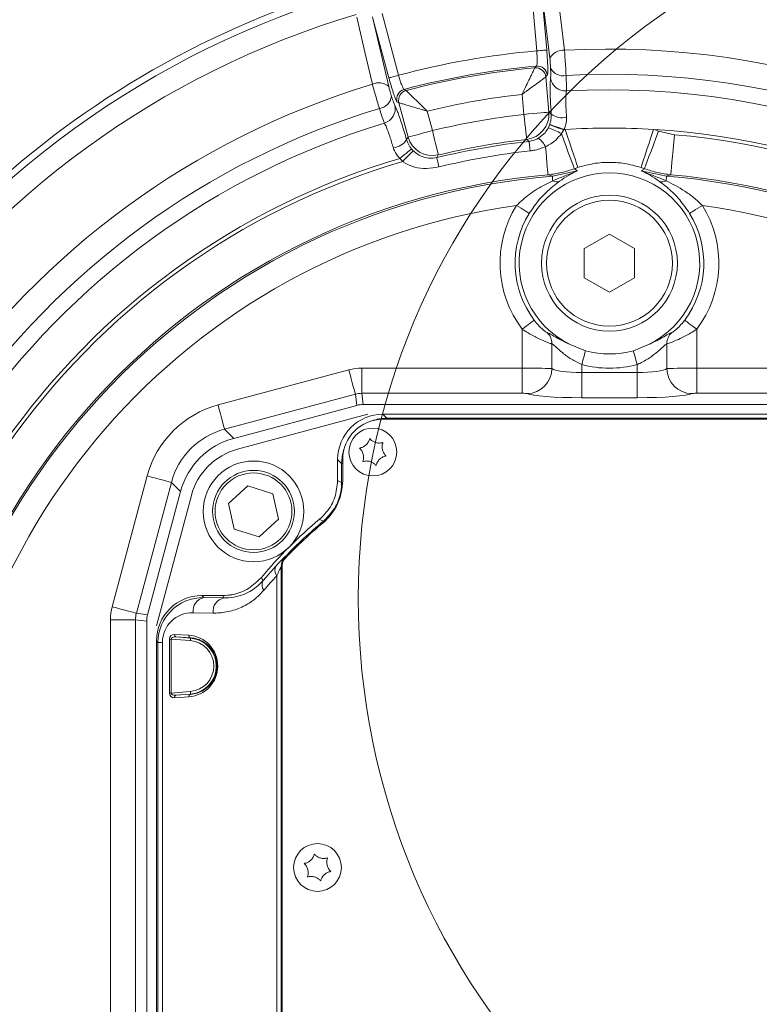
# Model space of a CAD drawing. Header units: millimetres. Extents: x 0 to 8410, y 0 to 5940.
# Tile 68 of 256: x 1867 to 2013, y 2705 to 2901. Entities that reach past the tile are written whole.
import ezdxf

# ---------------------------------------------------------------- set-up
doc = ezdxf.new("R2010")
doc.units = ezdxf.units.MM
doc.header["$LTSCALE"] = 10

msp = doc.modelspace()

# ---------------------------------------------------------------- linework, layer by layer
at = {"color": 8, "linetype": 'Continuous', "lineweight": 0}
for p, q in [((1969.260915, 2894.730213), (1968.155964, 2907.359722)), ((1973.108916, 2908.38373), (1974.76454, 2894.849602)), ((1971.855445, 2893.278125), (1970.206572, 2906.812671)), ((1970.206572, 2906.812671), (1971.248447, 2894.90414)), ((1936.662956, 2901.463512), (1936.7972, 2900.921706)), ((1938.537045, 2902.137104), (1941.818281, 2889.891389)), ((1936.7972, 2900.921706), (1939.876853, 2887.639466)), ((1939.891129, 2889.374975), (1936.7972, 2900.921706)), ((1971.359237, 2889.906052), (1971.069618, 2889.559272)), ((1971.069618, 2889.559272), (1971.68295, 2882.548991)), ((1966.714098, 2882.114235), (1966.365664, 2886.096958)), ((1941.887214, 2884.413603), (1941.49646, 2884.640458)), ((1943.708553, 2877.616349), (1941.887214, 2884.413603)), ((1947.491674, 2882.768932), (1948.526411, 2878.907266)), ((1971.573322, 2879.470888), (1971.828549, 2880.062762)), ((1971.828549, 2880.062762), (1971.847026, 2880.114916)), ((1974.637075, 2879.044715), (1974.154918, 2878.292027)), ((1974.666758, 2879.128102), (1974.637075, 2879.044715)), ((1993.446215, 2878.804687), (1996.609418, 2878.091219)), ((1967.7404, 2876.76597), (1967.277213, 2877.158287)), ((1944.386868, 2875.272933), (1944.73411, 2874.889615)), ((1949.692293, 2874.057594), (1949.39123, 2873.53051)), ((1942.630975, 2872.769061), (1942.074685, 2873.38126)), ((1972.367345, 2869.855705), (1977.367877, 2870.896283)), ((1990.042849, 2870.896283), (1995.043396, 2869.855705)), ((1966.371192, 2831.718508), (1966.371192, 2839.460138)), ((2001.039534, 2839.460138), (2001.039534, 2831.718508)), ((1972.287281, 2836.564365), (1972.287281, 2831.645611)), ((1995.12346, 2831.645611), (1995.12346, 2836.564365)), ((1905.951007, 2824.417415), (1931.932225, 2831.379059)), ((1934.510558, 2831.718508), (1966.371192, 2831.718508)), ((1934.510558, 2831.718508), (1934.510558, 2826.737526)), ((1966.371192, 2831.718508), (1966.371192, 2826.737526)), ((1978.203355, 2832.452002), (1978.203355, 2830.843631)), ((1989.207386, 2830.843631), (1989.207386, 2832.452002)), ((2001.039534, 2831.718508), (2001.039534, 2826.737526)), ((2001.039534, 2831.718508), (2032.900168, 2831.718508)), ((1978.203355, 2830.843631), (1989.207386, 2830.843631)), ((1978.203355, 2830.843631), (1978.203355, 2825.862649)), ((1989.207386, 2830.843631), (1989.207386, 2825.862649)), ((1933.221399, 2826.567832), (1907.240196, 2819.606188)), ((1933.51437, 2824.342492), (1933.221399, 2826.567832)), ((1934.510558, 2826.737526), (1934.803529, 2824.512187)), ((1966.371192, 2826.737526), (1934.510558, 2826.737526)), ((1989.207386, 2825.862649), (1978.203355, 2825.862649)), ((2032.900168, 2826.737526), (2001.039534, 2826.737526)), ((1938.703998, 2822.574738), (1939.498349, 2821.780387)), ((1939.498349, 2821.574751), (1939.498349, 2821.780387)), ((1939.498349, 2821.780387), (2027.912377, 2821.780387)), ((1907.240196, 2819.606188), (1909.057169, 2817.7892)), ((1930.499731, 2812.781754), (1929.705365, 2813.576105)), ((1930.705367, 2812.781754), (1930.499731, 2812.781754)), ((1930.499731, 2809.038463), (1930.499731, 2812.781754)), ((1884.90106, 2784.347895), (1891.862704, 2810.329083)), ((1896.673961, 2809.039954), (1889.712318, 2783.058706)), ((1898.490919, 2807.222966), (1896.673961, 2809.039954)), ((1930.699019, 2809.038463), (1930.499731, 2809.038463)), ((1919.311954, 2794.341865), (1919.334813, 2794.332984)), ((1914.878576, 2789.542678), (1917.496263, 2792.499188)), ((1918.477087, 2792.265478), (1918.477087, 2672.88405)), ((1918.705373, 2792.256358), (1918.499722, 2792.256358)), ((1918.499722, 2672.89317), (1918.499722, 2792.256358)), ((1917.598872, 2674.663159), (1917.598872, 2790.486339)), ((1902.703984, 2786.574784), (1903.113617, 2786.165121)), ((1903.113617, 2786.165121), (1907.09339, 2786.095682)), ((1889.712318, 2783.058706), (1891.937657, 2782.765749)), ((1904.97206, 2783.096138), (1900.992288, 2783.165577)), ((1884.561612, 2683.379951), (1884.561612, 2781.769577)), ((1884.561612, 2781.769577), (1889.542593, 2781.769577)), ((1891.767933, 2781.47662), (1889.542593, 2781.769577)), ((1889.542593, 2781.769577), (1889.542593, 2683.379951)), ((1897.292032, 2778.857354), (1900.165005, 2778.677467)), ((1897.605671, 2778.359059), (1900.474622, 2778.129164)), ((1894.008412, 2777.273062), (1893.705382, 2777.576152)), ((1894.008412, 2777.273062), (1894.886627, 2777.273062)), ((1894.008412, 2687.876436), (1894.008412, 2777.273062)), ((1894.886627, 2777.273062), (1894.886627, 2687.876436)), ((1896.309479, 2767.216447), (1896.309479, 2777.933064)), ((1896.663054, 2777.933064), (1896.309479, 2777.933064)), ((1900.434716, 2777.630809), (1896.663054, 2777.933064)), ((1896.663054, 2777.933064), (1896.663054, 2767.216447)), ((1900.474622, 2778.129164), (1900.478645, 2778.179172)), ((1896.663054, 2767.216447), (1896.309479, 2767.216447)), ((1896.663054, 2767.216447), (1900.434716, 2767.518702)), ((1900.474622, 2767.020348), (1897.605671, 2766.790453)), ((1897.605671, 2766.790453), (1900.478645, 2766.970399)), ((1900.474622, 2767.020348), (1900.478645, 2766.970399)), ((1900.165005, 2766.472045), (1897.292032, 2766.292158))]:
    msp.add_line(p, q, dxfattribs=at)
at = {"color": 7, "linetype": 'Continuous', "lineweight": 0}
for p, q in [((1983.70537, 2858.348254), (1978.70536, 2855.461481)), ((1988.705366, 2855.461481), (1983.70537, 2858.348254)), ((1978.70536, 2855.461481), (1978.70536, 2849.687997)), ((1988.705366, 2849.687997), (1988.705366, 2855.461481)), ((1978.70536, 2849.687997), (1983.70537, 2846.801284)), ((1983.70537, 2846.801284), (1988.705366, 2849.687997)), ((1975.928603, 2836.410824), (1978.949322, 2835.180286)), ((1988.461404, 2835.180286), (1991.482137, 2836.410824)), ((1933.51437, 2824.342492), (1909.057169, 2817.7892)), ((2032.607197, 2824.512187), (1934.803529, 2824.512187)), ((1935.705363, 2822.574738), (1909.830822, 2815.641704)), ((2028.706743, 2822.574738), (1938.703998, 2822.574738)), ((1938.705369, 2821.574751), (2028.705372, 2821.574751)), ((1929.705365, 2813.576105), (1929.705365, 2809.411529)), ((1930.705367, 2809.412244), (1930.705367, 2813.574735)), ((1908.042743, 2804.859641), (1911.881997, 2808.361057)), ((1911.881997, 2808.361057), (1916.833966, 2806.786838)), ((1898.490919, 2807.222966), (1891.937657, 2782.765749)), ((1900.638445, 2806.449297), (1893.705382, 2780.574742)), ((1916.833966, 2806.786838), (1917.94665, 2801.711264)), ((1909.155412, 2799.784008), (1908.042743, 2804.859641)), ((1914.107381, 2798.20979), (1909.155412, 2799.784008)), ((1917.94665, 2801.711264), (1914.107381, 2798.20979)), ((1918.705373, 2672.574762), (1918.705373, 2792.574766)), ((1906.868591, 2786.574784), (1902.703984, 2786.574784)), ((1891.767933, 2781.47662), (1891.767933, 2683.672938)), ((1900.478645, 2778.179172), (1897.605671, 2778.359059)), ((1893.705382, 2777.576152), (1893.705382, 2687.573376))]:
    msp.add_line(p, q, dxfattribs=at)
at = {"color": 8, "linetype": 'Continuous', "lineweight": 0, "flags": 128}
for points in [[(1936.605735, 2888.121191), (1935.389324, 2893.379751), (1933.532565, 2901.405338)], [(1969.260915, 2894.730213), (1969.632535, 2894.762758), (1969.991116, 2894.79411), (1970.324068, 2894.823256), (1970.619707, 2894.849125), (1970.867662, 2894.870821), (1971.059202, 2894.88757), (1971.187635, 2894.898775), (1971.248447, 2894.90414)], [(1968.896835, 2891.371909), (1969.153254, 2891.675118), (1969.190477, 2891.719046)], [(1941.818281, 2889.891389), (1941.457941, 2889.79483), (1941.110252, 2889.701668), (1940.787418, 2889.615122), (1940.500765, 2889.538351), (1940.260349, 2889.473918), (1940.074621, 2889.424148), (1939.950092, 2889.39077), (1939.891129, 2889.374975)], [(1942.914351, 2887.085858), (1943.25897, 2886.888746), (1943.309023, 2886.860076)], [(1966.714098, 2882.114235), (1967.64317, 2882.195535), (1968.539639, 2882.273975), (1969.372018, 2882.346812), (1970.111116, 2882.411424), (1970.730989, 2882.465664), (1971.209853, 2882.507566), (1971.530928, 2882.53564), (1971.68295, 2882.548991)], [(1966.714098, 2882.114235), (1966.819389, 2881.187561), (1966.920986, 2880.293432), (1967.015325, 2879.463259), (1967.099084, 2878.726068), (1967.169328, 2878.107789), (1967.223598, 2877.630177), (1967.259987, 2877.309922), (1967.277213, 2877.158287)], [(1971.68295, 2882.548991), (1971.852823, 2882.410053), (1972.140877, 2882.174197)], [(1971.828549, 2880.062762), (1971.923991, 2880.028132), (1972.111894, 2879.960063), (1972.385823, 2879.860762), (1972.736477, 2879.733625), (1973.151891, 2879.583064), (1973.61791, 2879.414144), (1974.118664, 2879.232648), (1974.637075, 2879.044715)], [(1971.847026, 2880.114916), (1971.942692, 2880.081418), (1972.131236, 2880.015436), (1972.406222, 2879.919234), (1972.758262, 2879.796031), (1973.175375, 2879.65006), (1973.643332, 2879.486266), (1974.146171, 2879.310313), (1974.666758, 2879.128102)], [(1943.708553, 2877.616349), (1943.85594, 2877.655807), (1944.16727, 2877.739254), (1944.63159, 2877.863649), (1945.232614, 2878.0247), (1945.949255, 2878.216687), (1946.756347, 2878.432992), (1947.625576, 2878.665868), (1948.526411, 2878.907266)], [(1948.526411, 2878.907266), (1948.744415, 2878.000501), (1948.95476, 2877.125505), (1949.150069, 2876.313093), (1949.323489, 2875.591758), (1949.468924, 2874.986771), (1949.581294, 2874.519351), (1949.656619, 2874.20601), (1949.692293, 2874.057594)], [(1976.738988, 2871.333662), (1976.652979, 2871.565285), (1976.483076, 2872.022811), (1976.234569, 2872.691992), (1975.915207, 2873.551908), (1975.534974, 2874.575797), (1975.105746, 2875.73165), (1974.64089, 2876.983407), (1974.154918, 2878.292027)], [(1977.431594, 2871.576551), (1977.348446, 2871.82838), (1977.182476, 2872.331026), (1976.939379, 2873.067382), (1976.627468, 2874.012056), (1976.257457, 2875.132743), (1975.842028, 2876.390937), (1975.395425, 2877.743605), (1974.932967, 2879.144255)], [(1989.979132, 2871.576551), (1990.06228, 2871.82838), (1990.228249, 2872.331026), (1990.471362, 2873.067382), (1990.783273, 2874.012056), (1991.153284, 2875.132743), (1991.568713, 2876.390937), (1992.015301, 2877.743605), (1992.477759, 2879.144255)], [(1990.671753, 2871.333662), (1990.764065, 2871.582273), (1990.948363, 2872.078541), (1991.218312, 2872.805479), (1991.564645, 2873.738054), (1991.975515, 2874.844435), (1992.436795, 2876.086596), (1992.932706, 2877.421919), (1993.446215, 2878.804687)], [(1995.903729, 2870.133403), (1995.923384, 2870.354954), (1995.96767, 2870.854441), (1996.035023, 2871.613863), (1996.122985, 2872.605863), (1996.22844, 2873.794976), (1996.34756, 2875.138346), (1996.476098, 2876.587752), (1996.609418, 2878.091219)], [(1943.406432, 2877.107504), (1943.596988, 2877.428594), (1943.708553, 2877.616349)], [(1967.7404, 2876.76597), (1967.746912, 2876.707199), (1967.759832, 2876.590613), (1967.77889, 2876.418415), (1967.80373, 2876.194063), (1967.833846, 2875.922027), (1967.868655, 2875.607732), (1967.907442, 2875.257316), (1967.949464, 2874.877873)], [(1944.386868, 2875.272933), (1944.308414, 2875.208739), (1944.153814, 2875.082258), (1943.92833, 2874.897781), (1943.63965, 2874.661628), (1943.297623, 2874.381784), (1942.913904, 2874.067846), (1942.501574, 2873.730484), (1942.074685, 2873.38126)], [(1944.73411, 2874.889615), (1944.66181, 2874.816719), (1944.520562, 2874.674264), (1944.315134, 2874.467138), (1944.052531, 2874.202374), (1943.741663, 2873.888913), (1943.393065, 2873.537484), (1943.018599, 2873.159889), (1942.630975, 2872.769061)], [(1971.014484, 2875.687364), (1971.113725, 2874.568227), (1971.205814, 2873.529855), (1971.28862, 2872.595969), (1971.36028, 2871.787968), (1971.419125, 2871.12433), (1971.463813, 2870.620313), (1971.493332, 2870.287481), (1971.506997, 2870.133403)], [(1949.39123, 2873.53051), (1949.405207, 2873.473111), (1949.432968, 2873.359087), (1949.473946, 2873.190764), (1949.527322, 2872.971419), (1949.592068, 2872.705522), (1949.666871, 2872.39826), (1949.750243, 2872.055713), (1949.840544, 2871.684793)], [(1972.442313, 2868.947926), (1972.426428, 2869.140211), (1972.412302, 2869.311395), (1972.399964, 2869.460645), (1972.389518, 2869.587186), (1972.380995, 2869.690421), (1972.374438, 2869.769815), (1972.369878, 2869.825009), (1972.367345, 2869.855705)], [(1994.968413, 2868.947926), (1994.984298, 2869.140211), (1994.998439, 2869.311395), (1995.010762, 2869.460645), (1995.021223, 2869.587186), (1995.029746, 2869.690421), (1995.036303, 2869.769815), (1995.040863, 2869.825009), (1995.043396, 2869.855705)], [(1967.777385, 2862.462941), (1967.692896, 2862.515393), (1967.524229, 2862.620118), (1967.277183, 2862.773481), (1966.96022, 2862.970236), (1966.584219, 2863.203648), (1966.162069, 2863.46573), (1965.70824, 2863.747481), (1965.238287, 2864.039245)], [(1999.633356, 2862.462941), (1999.717845, 2862.515393), (1999.886512, 2862.620118), (2000.133543, 2862.773481), (2000.450506, 2862.970236), (2000.826507, 2863.203648), (2001.248671, 2863.46573), (2001.702501, 2863.747481), (2002.172439, 2864.039245)], [(1968.754514, 2841.263297), (1968.67521, 2841.203275), (1968.5169, 2841.08353), (1968.285008, 2840.908113), (1967.987491, 2840.682987), (1967.634557, 2840.415958), (1967.238306, 2840.116146), (1966.812311, 2839.793864), (1966.371192, 2839.460138)], [(1998.656212, 2841.263297), (1998.735531, 2841.203275), (1998.893841, 2841.08353), (1999.125733, 2840.908113), (1999.423234, 2840.682987), (1999.776183, 2840.415958), (2000.172435, 2840.116146), (2000.598429, 2839.793864), (2001.039534, 2839.460138)], [(1978.949322, 2835.180286), (1978.900089, 2835.000161), (1978.834389, 2834.759894), (1978.753789, 2834.46509), (1978.660165, 2834.122721), (1978.555753, 2833.740834), (1978.443025, 2833.328489), (1978.324621, 2832.895461), (1978.203355, 2832.452002)], [(1988.461404, 2835.180286), (1988.510637, 2835.000161), (1988.576336, 2834.759894), (1988.656952, 2834.46509), (1988.750561, 2834.122721), (1988.854973, 2833.740834), (1988.967715, 2833.328489), (1989.08612, 2832.895461), (1989.207386, 2832.452002)], [(1931.932225, 2831.379059), (1932.170822, 2830.488566), (1932.401254, 2829.62865), (1932.615592, 2828.828696), (1932.806506, 2828.116241), (1932.967423, 2827.515605), (1933.092861, 2827.04753), (1933.178498, 2826.72793), (1933.221399, 2826.567832)], [(1905.951007, 2824.417415), (1906.189634, 2823.526922), (1906.420036, 2822.667006), (1906.634374, 2821.867052), (1906.825288, 2821.154598), (1906.98622, 2820.553962), (1907.111658, 2820.085886), (1907.19728, 2819.766286), (1907.240196, 2819.606188)], [(1891.862704, 2810.329083), (1892.753198, 2810.090485), (1893.613144, 2809.860054), (1894.413068, 2809.645716), (1895.125552, 2809.454861), (1895.726128, 2809.293929), (1896.194263, 2809.168461), (1896.513833, 2809.082809), (1896.673961, 2809.039954)], [(1929.705365, 2809.411529), (1930.107563, 2809.22288), (1930.499731, 2809.038463)], [(1926.871403, 2801.33194), (1926.543339, 2801.502291), (1926.105856, 2801.728907)], [(1919.483198, 2794.190589), (1919.442667, 2794.229511), (1919.397755, 2794.272605), (1919.364049, 2794.30491), (1919.3428, 2794.325295), (1919.334813, 2794.332984)], [(1918.499722, 2792.256358), (1918.481975, 2792.263511), (1918.477087, 2792.265478)], [(1914.551212, 2790.174249), (1914.725407, 2789.83784), (1914.878576, 2789.542678)], [(1907.09339, 2786.095682), (1907.018616, 2786.254886), (1906.868591, 2786.574784)], [(1884.90106, 2784.347895), (1885.791554, 2784.109298), (1886.6515, 2783.878866), (1887.451424, 2783.664528), (1888.163908, 2783.473614), (1888.764484, 2783.312681), (1889.232619, 2783.187273), (1889.55219, 2783.101621), (1889.712318, 2783.058706)], [(1900.474622, 2778.129164), (1900.473757, 2778.118137), (1900.471403, 2778.088752), (1900.467678, 2778.0422), (1900.462701, 2777.980152), (1900.456681, 2777.90499), (1900.449826, 2777.819577), (1900.442405, 2777.727011), (1900.434716, 2777.630809)], [(1900.474622, 2767.020348), (1900.473757, 2767.031434), (1900.471403, 2767.06076), (1900.467678, 2767.107311), (1900.462701, 2767.16936), (1900.456681, 2767.244521), (1900.449826, 2767.329994), (1900.442405, 2767.4225), (1900.434716, 2767.518702)]]:
    msp.add_lwpolyline(points, dxfattribs=at)
at = {"color": 7, "linetype": 'Continuous', "lineweight": 0}
for centre, radius in [((2075.419295, 2786.029622), 141.608243), ((1983.705367, 2852.574759), 13.5), ((1983.705367, 2852.574759), 12.5), ((1936.705367, 2815.074759), 4.75), ((1912.994689, 2803.285437), 10), ((1912.994689, 2803.285437), 8.135), ((1925.705367, 2732.574759), 4.75)]:
    msp.add_circle(centre, radius, dxfattribs=at)
at = {"color": 8, "linetype": 'Continuous', "lineweight": 0}
msp.add_circle((1912.994689, 2803.285437), 7.635, dxfattribs=at)
at = {"color": 7, "linetype": 'Continuous', "lineweight": 0}
for centre, radius, start, end in [((1983.705367, 2732.574759), 182.5, 101.22410418, 208.92277754), ((1983.705367, 2732.574759), 146.831798, 86.57485158, 93.42514842), ((1983.705367, 2852.574759), 17.937443, 295.69303424, 244.30696576), ((1983.705367, 2852.574759), 18.032987, 254.70783602, 285.29216398), ((1938.705367, 2813.574759), 8, 90, 180), ((1913.195467, 2803.084659), 13, 105, 165), ((1919.705367, 2809.41225), 11, 309.7918195, 360), ((1983.705367, 2732.574759), 90, 129.79141064, 140.20858936), ((1983.705367, 2732.574759), 89, 129.7918195, 136.39718103), ((1920.705367, 2792.574759), 2, 136.39718103, 180), ((1906.867877, 2796.574759), 10, 270.00000001, 280.58821006)]:
    msp.add_arc(centre, radius, start, end, dxfattribs=at)
at = {"color": 8, "linetype": 'Continuous', "lineweight": 0}
for centre, radius, start, end in [((1983.705367, 2732.574759), 181.173937, 106.23957499, 183.76042501), ((1983.705367, 2732.574759), 176.685181, 106.53725571, 183.46274429), ((1983.705367, 2732.574759), 162.797545, 95.09034907, 104.90965093), ((1974.541417, 2891.784268), 3.073443, 85.83684584, 150.9184963), ((1983.705367, 2732.574759), 162.520961, 47.6405046, 93.15362621), ((1983.705367, 2732.574759), 159.804853, 95.21129136, 104.78870864), ((1969.36131, 2889.719737), 2.006595, 5.32766649, 94.88384346), ((1983.705367, 2732.574759), 159.486123, 95.32767538, 104.67232462), ((1969.071706, 2889.372963), 2.00658, 5.32752239, 94.9996007), ((1974.515946, 2892.616633), 2.83244, 208.21253961, 281.77778981), ((1983.705367, 2732.574759), 157.504624, 46.34288497, 93.13410425), ((1983.705367, 2732.574759), 162.520961, 106.84637379, 183.15362621), ((1937.863803, 2885.316999), 3.073471, 49.08215289, 114.162827), ((1974.977512, 2889.760475), 2.996679, 187.81196728, 273.25871074), ((1943.437574, 2885.148723), 2.006553, 105.1149942, 194.67302762), ((1943.828374, 2884.921855), 2.006595, 105.00018719, 194.67233007), ((1983.705367, 2732.574759), 154.498303, 96.44401514, 103.55598486), ((1983.705367, 2732.574759), 154.43114, 44.37950591, 93.17656519), ((1937.602995, 2886.107902), 2.832488, 278.22357729, 351.78816923), ((1938.146092, 2883.266157), 2.996771, 286.74295525, 12.18726387), ((1983.705367, 2732.574759), 157.504624, 106.86589575, 183.13410425), ((1983.705367, 2732.574759), 150.501697, 96.48236972, 103.51763028), ((1966.683422, 2882.139304), 5.016285, 276.79818469, 4.68464279), ((1974.326859, 2885.07934), 3.635707, 233.04027967, 283.46168769), ((1983.705367, 2732.574759), 154.43114, 106.82343481, 183.17656519), ((1965.061011, 2861.793367), 18.838921, 61.13685723, 69.77645363), ((1983.705367, 2852.574759), 27.980241, 108.27155481, 108.91084757), ((1983.705367, 2732.574759), 146.831798, 93.42514842, 93.52921964), ((1983.705367, 2852.574759), 27.980241, 69.62683309, 71.72844519), ((1983.705367, 2732.574759), 146.831798, 6.12956815, 86.57485158), ((1983.705367, 2732.574759), 146.087464, 6.21332601, 84.93240376), ((1940.358643, 2879.089968), 3.635819, 276.53794695, 326.95761979), ((1948.546686, 2878.941305), 5.016278, 195.31533707, 283.20158562), ((1983.705367, 2732.574759), 145.072348, 96.31809791, 103.68190209), ((1983.705367, 2732.574759), 145.513877, 96.48236972, 103.51763028), ((1966.556289, 2873.472327), 4.978141, 26.42030826, 51.88983603), ((1983.705367, 2732.574759), 143.172695, 96.31809791, 103.68190209), ((1983.705367, 2732.574759), 146.831798, 106.47078036, 183.52921964), ((1983.705367, 2732.574759), 146.087464, 106.32962858, 183.67037142), ((1983.705367, 2852.574759), 20.010684, 108.27155481, 110.37316691), ((1983.705367, 2852.574759), 20.010684, 69.62683309, 71.72844519), ((1983.705367, 2732.574759), 138.098428, 95.06759624, 264.93240376), ((1983.705367, 2732.574759), 137.748325, 94.72133981, 265.27866019), ((1973.240785, 2870.375828), 1.635989, 240.78640895, 289.8336359), ((1994.169951, 2870.375789), 1.63595, 250.16608289, 299.21397508), ((1983.705367, 2732.574759), 137.748325, 7.30240395, 85.27866019), ((1983.705367, 2732.574759), 138.098428, 7.24729592, 84.93240376), ((1983.705367, 2732.574759), 132.755177, 97.99613311, 262.00386689), ((1983.705367, 2852.574759), 21.736301, 148.16777011, 217.11027531), ((1983.705367, 2852.574759), 18.747717, 148.16777011, 217.11027531), ((1983.705367, 2852.574759), 18.747717, 322.88972469, 31.83222989), ((1983.705367, 2852.574759), 21.736301, 322.88972469, 31.83222989), ((1983.705367, 2732.574759), 132.755177, 7.79963517, 82.00386689), ((1969.288278, 2836.587477), 2.999092, 359.55845292, 47.20097357), ((1998.122405, 2836.587503), 2.999034, 132.7985368, 180.44203672), ((1967.245915, 2831.705119), 5.041718, 271.26480978, 359.32371759), ((1983.705367, 2852.574759), 20.861414, 254.70783602, 285.29216398), ((2000.164827, 2831.705119), 5.041718, 180.67628592, 268.73501355), ((1983.705367, 2732.574759), 89.205642, 129.57679247, 136.18652476), ((1782.374796, 2681.79418), 187.532786, 39.53885452, 39.59994622), ((1921.477784, 2792.265001), 3.000697, 136.20126501, 179.9908973), ((1919.069343, 2791.570339), 1.826839, 149.43963577, 216.39686868), ((1916.435735, 2788.731225), 1.755905, 152.47546981, 218.8345011), ((1903.69005, 2783.507566), 2.719352, 102.23807764, 187.22470559), ((1907.669848, 2783.438108), 2.719375, 102.23851722, 187.224266), ((1897.729633, 2778.784937), 0.443553, 170.60361048, 253.77113262), ((1900.602535, 2778.605005), 0.443489, 170.59633017, 253.77841294), ((1900.029571, 2772.574759), 5.072275, 274.58122009, 85.41877991), ((1900.029571, 2772.574759), 5.572199, 274.58122009, 85.41877991), ((1897.729633, 2766.364574), 0.443553, 106.22886738, 189.39638952), ((1900.602688, 2766.544461), 0.443633, 106.23676133, 189.3946745)]:
    msp.add_arc(centre, radius, start, end, dxfattribs=at)
for centre, major_axis, ratio, start_param, end_param in [((1934.520601, 2821.68032), (1.310334, -9.952975), 0.9961291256, 3.0111939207, 3.2719913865), ((1966.371195, 2831.63103), (6, 0), 0.0145814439, 0.1674480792, 1.5707963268), ((1978.203354, 2831.806007), (6, 0), 0.1603958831, 3.3090407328, 4.7123889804), ((1989.20738, 2831.806007), (6, 0), 0.1603958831, 4.7123889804, 6.115737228), ((2001.03954, 2831.63103), (6, 0), 0.0145814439, 1.5707963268, 2.9741445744), ((1934.520601, 2821.68032), (-0.660229, 5.01494), 0.9884912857, 6.1527865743, 6.4135840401), ((1966.371195, 2826.650056), (1, 0), 0.0874886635, 0.1674480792, 1.5707963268), ((1978.203354, 2826.825034), (11, 0), 0.0874886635, 3.3090407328, 4.7123889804), ((1989.20738, 2826.825034), (11, 0), 0.0874886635, 4.7123889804, 6.115737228), ((2001.03954, 2826.650056), (1, 0), 0.0874886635, 1.5707963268, 2.9741445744), ((1911.232218, 2805.047909), (14.214118, -14.214118), 0.9949358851, 2.6201894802, 3.6629958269), ((1939.500944, 2812.779183), (-6.365684, 6.365684), 0.9997292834, 5.497939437, 5.8401402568), ((1911.232218, 2805.047909), (-10.696488, 10.696488), 0.9915966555, 5.7617821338, 6.8045884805), ((1939.500944, 2812.779183), (-6.365684, 6.365684), 0.9997292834, 0.4430450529, 0.7852458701), ((1980.0967, 2732.574759), (85.210059, 0), 0.9998476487, 2.3941888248, 2.438982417), ((1903.115482, 2777.164645), (8.416563, -3.537182), 0.9834151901, 1.9629149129, 3.5334066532), ((1894.599807, 2781.759525), (9.952975, -1.310334), 0.9961291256, 3.0111939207, 3.2719913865), ((1894.599807, 2781.759525), (5.01494, -0.660229), 0.9884912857, 3.0111939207, 3.2719913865), ((1900.994162, 2777.164645), (5.643148, -2.395374), 0.9751955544, 1.9635715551, 3.5340632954), ((1897.309489, 2777.852917), (-0.707107, 0.766032), 0.9230769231, 5.5152404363, 7.0685834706), ((1897.663042, 2777.852917), (0.99864, -0.132881), 0.4942192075, 1.6938318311, 3.2471748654), ((1899.782766, 2772.574759), (6.115598, 0), 0.9998476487, 4.774934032, 7.7914365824), ((1897.309489, 2767.296602), (0.707107, 0.766032), 0.9230769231, 2.3561944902, 3.9095375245), ((1897.663042, 2767.296602), (0.99864, 0.132881), 0.4942192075, 3.0360104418, 4.5893534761)]:
    msp.add_ellipse(centre, major_axis=major_axis, ratio=ratio, start_param=start_param, end_param=end_param, dxfattribs=at)
at = {"color": 7, "linetype": 'Continuous', "lineweight": 0}
for centre, major_axis, ratio, start_param, end_param in [((1934.808554, 2819.493103), (0.655167, -4.976488), 0.9961291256, 3.0111939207, 3.2719913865), ((1938.706738, 2813.573388), (-6.3659, 6.3659), 0.9996954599, 5.497939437, 7.0684311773), ((1913.018073, 2803.262054), (10.660588, -10.660588), 0.9949358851, 2.6201894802, 3.6629958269), ((1902.706738, 2777.573388), (-6.3659, 6.3659), 0.9996954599, 5.497939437, 7.0684311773), ((1896.787023, 2781.471573), (4.976488, -0.655167), 0.9961291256, 3.0111939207, 3.2719913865)]:
    msp.add_ellipse(centre, major_axis=major_axis, ratio=ratio, start_param=start_param, end_param=end_param, dxfattribs=at)
at = {"color": 8, "linetype": 'Continuous', "lineweight": 0}
for points, knots in [([(1969.190477, 2891.719046), (1969.225009, 2891.77916), (1969.29404, 2891.899329), (1969.345613, 2892.486723), (1969.34924, 2893.299554), (1969.312178, 2894.098017), (1969.272959, 2894.581676), (1969.260915, 2894.730213)], [0, 0, 0, 0, 0.225848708, 0.4514765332, 0.6764718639, 0.900640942, 1, 1, 1, 1]), ([(1971.248447, 2894.90414), (1971.269311, 2894.65663), (1971.337222, 2893.851028), (1971.421637, 2892.522992), (1971.466727, 2891.172717), (1971.451051, 2890.199497), (1971.389841, 2890.003866), (1971.359237, 2889.906052)], [0, 0, 0, 0, 0.0995873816, 0.3241389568, 0.549239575, 0.7746229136, 1, 1, 1, 1]), ([(1974.76454, 2894.849602), (1974.770062, 2894.781768), (1974.81658, 2894.210366), (1974.904493, 2893.033193), (1975.016676, 2891.322416), (1975.068285, 2890.336739), (1975.094094, 2889.843825)], [0, 0, 0, 0, 0.04296883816, 0.36195472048, 0.68092873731, 1, 1, 1, 1]), ([(1972.019999, 2891.277614), (1972.01038, 2891.474838), (1971.991144, 2891.869266), (1971.935143, 2892.553133), (1971.886221, 2893.023126), (1971.858711, 2893.251068), (1971.855445, 2893.278125)], [0, 0, 0, 0, 0.3189374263, 0.6378437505, 0.9570122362, 1, 1, 1, 1]), ([(1941.818281, 2889.891389), (1941.857763, 2889.747655), (1941.986298, 2889.279734), (1942.224603, 2888.516768), (1942.505999, 2887.754127), (1942.755368, 2887.219865), (1942.861338, 2887.130542), (1942.914351, 2887.085858)], [0, 0, 0, 0, 0.0993795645, 0.3235268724, 0.5485342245, 0.7741536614, 1, 1, 1, 1]), ([(1966.365664, 2886.096958), (1966.36768, 2886.101249), (1966.374851, 2886.116509), (1966.390463, 2886.149705), (1966.422382, 2886.21768), (1966.489335, 2886.359972), (1966.637366, 2886.674306), (1966.995718, 2887.432408), (1967.563494, 2888.62381), (1968.186132, 2889.914711), (1968.63116, 2890.829021), (1968.843618, 2891.263323), (1968.882983, 2891.343645), (1968.896835, 2891.371909)], [0, 0, 0, 0, 0.0017400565, 0.0061872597, 0.0134619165, 0.0292994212, 0.0639105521, 0.1411199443, 0.3389523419, 0.5638047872, 0.7513530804, 0.912505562, 1, 1, 1, 1]), ([(1972.008644, 2889.353159), (1972.024828, 2889.560465), (1972.058304, 2889.989254), (1972.033046, 2890.838797), (1972.019999, 2891.277614)], [0, 0, 0, 0, 0.4834661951, 1, 1, 1, 1]), ([(1975.094094, 2889.843825), (1975.121675, 2889.142118), (1975.175058, 2887.783955), (1975.15672, 2887.099478), (1975.147857, 2886.768642)], [0, 0, 0, 0, 0.5166591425, 1, 1, 1, 1]), ([(1938.008143, 2883.304539), (1937.863805, 2883.776549), (1937.575166, 2884.72044), (1937.095504, 2886.366441), (1936.775419, 2887.502664), (1936.623744, 2888.055548), (1936.605735, 2888.121191)], [0, 0, 0, 0, 0.31906689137, 0.63804722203, 0.95702596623, 1, 1, 1, 1]), ([(1941.49646, 2884.640458), (1941.434255, 2884.721898), (1941.309843, 2884.884781), (1940.962211, 2885.793941), (1940.542796, 2887.078237), (1940.167888, 2888.355029), (1939.956175, 2889.135258), (1939.891129, 2889.374975)], [0, 0, 0, 0, 0.22537709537, 0.45076137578, 0.67586651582, 0.90041362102, 1, 1, 1, 1]), ([(1971.069618, 2889.559272), (1971.044274, 2889.540781), (1970.97227, 2889.488246), (1970.583235, 2889.204307), (1969.764839, 2888.605631), (1968.609614, 2887.757247), (1967.547204, 2886.972952), (1966.873118, 2886.473594), (1966.596237, 2886.268176), (1966.471383, 2886.175436), (1966.411883, 2886.131285), (1966.382844, 2886.109674), (1966.369474, 2886.099778), (1966.365664, 2886.096958)], [0, 0, 0, 0, 0.0875645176, 0.2487834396, 0.4362868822, 0.6610119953, 0.8599253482, 0.9367510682, 0.9710438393, 0.9867048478, 0.9938904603, 0.9982587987, 1, 1, 1, 1]), ([(1972.140877, 2882.174197), (1972.085533, 2883.113009), (1971.962834, 2885.194352), (1971.902943, 2887.838695), (1971.973412, 2888.848351), (1972.008644, 2889.353159)], [0, 0, 0, 0, 0.29121442, 0.6456212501, 1, 1, 1, 1]), ([(1939.876853, 2887.639466), (1939.883045, 2887.612897), (1939.935166, 2887.389245), (1940.049932, 2886.930914), (1940.231211, 2886.269145), (1940.348029, 2885.891939), (1940.40644, 2885.703328)], [0, 0, 0, 0, 0.0430237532, 0.3621689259, 0.681070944, 1, 1, 1, 1]), ([(1943.309023, 2886.860076), (1943.331704, 2886.838247), (1943.39616, 2886.776212), (1943.744355, 2886.440809), (1944.475245, 2885.733834), (1945.501877, 2884.733751), (1946.442816, 2883.808297), (1947.038936, 2883.21857), (1947.285498, 2882.973789), (1947.397073, 2882.862982), (1947.450338, 2882.81006), (1947.476379, 2882.784214), (1947.488313, 2882.772291), (1947.491674, 2882.768932)], [0, 0, 0, 0, 0.0874944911, 0.2486462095, 0.4361937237, 0.661046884, 0.8588826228, 0.9360890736, 0.9707007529, 0.9865358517, 0.9938094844, 0.9982561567, 1, 1, 1, 1]), ([(1975.147857, 2886.768642), (1975.1061, 2886.400702), (1975.022611, 2885.665035), (1975.04246, 2883.740255), (1975.132587, 2882.226308), (1975.173234, 2881.54352)], [0, 0, 0, 0, 0.3545549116, 0.7089050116, 1, 1, 1, 1]), ([(1940.40644, 2885.703328), (1940.535492, 2885.312138), (1940.802695, 2884.502177), (1940.982408, 2884.104439), (1941.075324, 2883.898798)], [0, 0, 0, 0, 0.4829737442, 1, 1, 1, 1]), ([(1941.075324, 2883.898798), (1941.241284, 2883.532876), (1941.607672, 2882.725037), (1942.425241, 2880.377087), (1943.079366, 2878.197372), (1943.406432, 2877.107504)], [0, 0, 0, 0, 0.2927929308, 0.646393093, 1, 1, 1, 1]), ([(1947.491674, 2882.768932), (1947.487131, 2882.770307), (1947.471211, 2882.775123), (1947.436472, 2882.785311), (1947.365527, 2882.806654), (1947.21641, 2882.850863), (1946.886043, 2882.949428), (1946.08177, 2883.187951), (1944.815205, 2883.561632), (1943.439475, 2883.963786), (1942.465683, 2884.246475), (1942.002996, 2884.380183), (1941.917356, 2884.404903), (1941.887214, 2884.413603)], [0, 0, 0, 0, 0.0017435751, 0.0061086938, 0.0132969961, 0.0289559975, 0.0632493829, 0.1400754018, 0.3389861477, 0.5637146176, 0.7512172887, 0.9124355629, 1, 1, 1, 1]), ([(1939.009397, 2880.396429), (1938.878063, 2880.730833), (1938.62399, 2881.37776), (1938.208744, 2882.676927), (1938.008143, 2883.304539)], [0, 0, 0, 0, 0.5169118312, 1, 1, 1, 1]), ([(1971.847026, 2880.114916), (1971.914214, 2880.334463), (1972.100919, 2880.944555), (1972.162266, 2881.656702), (1972.14388, 2882.101533), (1972.140877, 2882.174197)], [0, 0, 0, 0, 0.3198790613, 0.888900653, 1, 1, 1, 1]), ([(1940.772622, 2875.477794), (1940.534808, 2876.270498), (1940.059106, 2877.856155), (1939.437925, 2879.555714), (1939.143024, 2880.134271), (1939.009397, 2880.396429)], [0, 0, 0, 0, 0.3534646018, 0.7070397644, 1, 1, 1, 1]), ([(1975.173234, 2881.54352), (1975.165718, 2881.08518), (1975.156691, 2880.534674), (1974.932521, 2879.725266), (1974.780443, 2879.38355), (1974.666758, 2879.128102)], [0, 0, 0, 0, 0.5566248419, 0.6685557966, 1, 1, 1, 1]), ([(1969.628676, 2877.389255), (1970.089849, 2877.717437), (1970.878142, 2878.278404), (1971.369445, 2879.121165), (1971.573322, 2879.470888)], [0, 0, 0, 0, 0.5850273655, 1, 1, 1, 1]), ([(1974.154918, 2878.292027), (1973.79885, 2877.846458), (1972.933824, 2876.763997), (1971.725455, 2876.086176), (1971.014484, 2875.687364)], [0, 0, 0, 0, 0.4116268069, 1, 1, 1, 1]), ([(1943.406432, 2877.107504), (1943.47726, 2876.901179), (1943.669896, 2876.340024), (1944.040822, 2875.709412), (1944.339529, 2875.332644), (1944.386868, 2875.272933)], [0, 0, 0, 0, 0.3285531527, 0.8935881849, 1, 1, 1, 1]), ([(1967.7404, 2876.76597), (1967.88984, 2876.785693), (1968.55552, 2876.87355), (1969.159942, 2877.164005), (1969.628676, 2877.389255)], [0, 0, 0, 0, 0.2244918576, 1, 1, 1, 1]), ([(1942.074685, 2873.38126), (1941.755728, 2873.731514), (1941.365184, 2874.160378), (1940.972918, 2874.893798), (1940.856264, 2875.23392), (1940.772622, 2875.477794)], [0, 0, 0, 0, 0.5576839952, 0.6828509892, 1, 1, 1, 1]), ([(1944.73411, 2874.889615), (1944.792186, 2874.833467), (1945.254156, 2874.386835), (1946.245893, 2873.750097), (1947.800551, 2873.302336), (1948.862161, 2873.454618), (1949.39123, 2873.53051)], [0, 0, 0, 0, 0.0474629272, 0.3775467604, 0.6897917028, 1, 1, 1, 1]), ([(1971.014484, 2875.687364), (1970.242784, 2875.406145), (1969.24345, 2875.041973), (1968.189532, 2874.908318), (1967.949464, 2874.877873)], [0, 0, 0, 0, 0.77221382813, 1, 1, 1, 1]), ([(1949.840544, 2871.684793), (1949.004846, 2871.538344), (1947.383166, 2871.25416), (1944.986324, 2871.562933), (1943.423167, 2872.204218), (1942.715678, 2872.708667), (1942.630975, 2872.769061)], [0, 0, 0, 0, 0.3367270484, 0.6534213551, 0.9585067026, 1, 1, 1, 1]), ([(1989.979132, 2871.576551), (1988.885677, 2871.88103), (1986.749042, 2872.475989), (1983.411559, 2872.670972), (1980.287099, 2872.396635), (1978.324476, 2871.832981), (1977.431594, 2871.576551)], [0, 0, 0, 0, 0.26634260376, 0.52043945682, 0.78182707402, 1, 1, 1, 1]), ([(1976.738988, 2871.333662), (1975.89483, 2871.048021), (1974.191152, 2870.471541), (1972.407078, 2870.246791), (1971.506997, 2870.133403)], [0, 0, 0, 0, 0.495491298, 1, 1, 1, 1]), ([(1972.442313, 2868.947926), (1973.247459, 2869.272743), (1974.888892, 2869.93494), (1976.52703, 2870.564471), (1977.361633, 2870.893819), (1977.367877, 2870.896283)], [0, 0, 0, 0, 0.4886380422, 0.9961745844, 1, 1, 1, 1]), ([(1977.367877, 2870.896283), (1977.364097, 2870.894575), (1976.754925, 2870.619267), (1975.56902, 2870.026055), (1974.38319, 2869.230776), (1973.79586, 2868.836883)], [0, 0, 0, 0, 0.0031414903, 0.5062661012, 1, 1, 1, 1]), ([(1976.738988, 2871.333662), (1976.794146, 2871.29517), (1977.001903, 2871.150187), (1977.212899, 2871.003803), (1977.367877, 2870.896283)], [0, 0, 0, 0, 0.26549019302, 1, 1, 1, 1]), ([(1990.042849, 2870.896283), (1990.197834, 2871.003803), (1990.408839, 2871.150187), (1990.616595, 2871.29517), (1990.671753, 2871.333662)], [0, 0, 0, 0, 0.7345098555, 1, 1, 1, 1]), ([(1993.614881, 2868.836883), (1993.027545, 2869.230776), (1991.841705, 2870.026053), (1990.655801, 2870.619267), (1990.046629, 2870.894575), (1990.042849, 2870.896283)], [0, 0, 0, 0, 0.493734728, 0.9968585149, 1, 1, 1, 1]), ([(1990.042849, 2870.896283), (1990.049098, 2870.893819), (1990.883898, 2870.564656), (1992.521757, 2869.934863), (1994.16324, 2869.272718), (1994.968413, 2868.947926)], [0, 0, 0, 0, 0.00382755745, 0.51136195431, 1, 1, 1, 1]), ([(1995.903729, 2870.133403), (1995.01972, 2870.244227), (1993.235627, 2870.467891), (1991.531496, 2871.043343), (1990.671753, 2871.333662)], [0, 0, 0, 0, 0.495494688, 1, 1, 1, 1]), ([(1965.238287, 2864.039245), (1966.060125, 2864.783919), (1967.821398, 2866.379822), (1970.33866, 2867.921353), (1971.910965, 2868.688631), (1972.442313, 2868.947926)], [0, 0, 0, 0, 0.3667610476, 0.7860018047, 1, 1, 1, 1]), ([(1973.79586, 2868.836883), (1973.343801, 2868.501063), (1972.035085, 2867.528859), (1969.857871, 2865.484797), (1968.440597, 2863.42624), (1967.777385, 2862.462941)], [0, 0, 0, 0, 0.2192155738, 0.6346326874, 1, 1, 1, 1]), ([(1972.367345, 2869.855705), (1972.17693, 2869.916356), (1971.885791, 2870.00909), (1971.604361, 2870.10145), (1971.506997, 2870.133403)], [0, 0, 0, 0, 0.65403738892, 1, 1, 1, 1]), ([(1999.633356, 2862.462941), (1998.997224, 2863.395973), (1998.097335, 2864.715865), (1996.569364, 2866.372144), (1995.188481, 2867.667449), (1994.144574, 2868.443237), (1993.614881, 2868.836883)], [0, 0, 0, 0, 0.351232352, 0.4968625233, 0.744700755, 1, 1, 1, 1]), ([(1994.968413, 2868.947926), (1996.219632, 2868.307783), (1998.091597, 2867.350056), (2000.505638, 2865.593442), (2001.612767, 2864.561107), (2002.172439, 2864.039245)], [0, 0, 0, 0, 0.4991773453, 0.7468259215, 1, 1, 1, 1]), ([(1995.903729, 2870.133403), (1995.806364, 2870.10145), (1995.524933, 2870.00909), (1995.233805, 2869.916356), (1995.043396, 2869.855705)], [0, 0, 0, 0, 0.34596270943, 1, 1, 1, 1]), ([(1968.754514, 2841.263297), (1969.035902, 2840.910413), (1969.422577, 2840.425489), (1970.046043, 2839.775138), (1970.555427, 2839.301196), (1971.019506, 2838.941898), (1971.245764, 2838.807843), (1971.308598, 2838.792321), (1971.325948, 2838.788036)], [0, 0, 0, 0, 0.2813392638, 0.3866082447, 0.5953655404, 0.7778330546, 0.9386569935, 1, 1, 1, 1]), ([(1996.084793, 2838.788036), (1996.144127, 2838.810282), (1996.260372, 2838.853868), (1996.673999, 2839.152912), (1997.315482, 2839.713263), (1998.037345, 2840.47252), (1998.487832, 2841.048144), (1998.656212, 2841.263297)], [0, 0, 0, 0, 0.1689377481, 0.3309815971, 0.5409142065, 0.8284057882, 1, 1, 1, 1]), ([(1972.287281, 2836.564365), (1972.24877, 2836.570358), (1972.109279, 2836.592065), (1971.601038, 2836.752081), (1970.556372, 2837.167363), (1968.98215, 2837.906114), (1967.494288, 2838.732096), (1966.586574, 2839.320517), (1966.371192, 2839.460138)], [0, 0, 0, 0, 0.0653996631, 0.2368816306, 0.4285103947, 0.6392556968, 0.9144028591, 1, 1, 1, 1]), ([(2001.039534, 2839.460138), (2000.645558, 2839.208543), (1999.551158, 2838.509652), (1997.881061, 2837.633125), (1996.446172, 2836.996842), (1995.514826, 2836.64849), (1995.256055, 2836.592867), (1995.12346, 2836.564365)], [0, 0, 0, 0, 0.15582063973, 0.43284520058, 0.64832233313, 0.81979902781, 1, 1, 1, 1]), ([(1971.325948, 2838.788036), (1971.36665, 2838.778819), (1971.548256, 2838.737694), (1972.283826, 2838.333795), (1973.793451, 2837.407156), (1975.295909, 2836.70606), (1975.928603, 2836.410824)], [0, 0, 0, 0, 0.0800754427, 0.3572779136, 0.7293457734, 1, 1, 1, 1]), ([(1991.482137, 2836.410824), (1991.73005, 2836.52128), (1992.736358, 2836.969636), (1994.149739, 2837.737283), (1995.499229, 2838.55905), (1995.886657, 2838.710554), (1996.084793, 2838.788036)], [0, 0, 0, 0, 0.1029426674, 0.4178561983, 0.7022838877, 1, 1, 1, 1]), ([(1978.203355, 2832.452002), (1977.501839, 2832.785041), (1976.083369, 2833.458448), (1974.315419, 2834.79631), (1973.053397, 2835.952373), (1972.456572, 2836.490289), (1972.317494, 2836.551145), (1972.287281, 2836.564365)], [0, 0, 0, 0, 0.2466710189, 0.4987706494, 0.7672349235, 0.9494343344, 1, 1, 1, 1]), ([(1995.12346, 2836.564365), (1994.993931, 2836.483221), (1994.849834, 2836.392949), (1994.350343, 2835.9466), (1993.616345, 2835.259596), (1992.144688, 2834.045835), (1990.567533, 2833.046204), (1989.500061, 2832.579862), (1989.207386, 2832.452002)], [0, 0, 0, 0, 0.1729208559, 0.1923711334, 0.3921017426, 0.6288365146, 0.8982360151, 1, 1, 1, 1]), ([(1926.871403, 2801.33194), (1927.668443, 2802.132433), (1929.262543, 2803.733439), (1930.17834, 2806.223275), (1930.468457, 2808.003249), (1930.48914, 2808.68788), (1930.499731, 2809.038463)], [0, 0, 0, 0, 0.38296189, 0.7659329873, 0.8801399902, 1, 1, 1, 1]), ([(1919.311954, 2794.341865), (1919.269057, 2794.308908), (1919.176326, 2794.237663), (1918.53174, 2793.599988), (1917.865797, 2792.892034), (1917.496263, 2792.499188)], [0, 0, 0, 0, 0.27701264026, 0.59881157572, 1, 1, 1, 1]), ([(1918.499722, 2792.256358), (1918.500403, 2792.301291), (1918.506172, 2792.681643), (1918.660211, 2793.453967), (1919.100866, 2794.028147), (1919.334813, 2794.332984)], [0, 0, 0, 0, 0.0591247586, 0.5004821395, 1, 1, 1, 1]), ([(1917.598872, 2790.486339), (1917.773672, 2790.8583), (1918.069485, 2791.48777), (1918.364077, 2792.072245), (1918.463707, 2792.253687), (1918.473739, 2792.262527), (1918.477087, 2792.265478)], [0, 0, 0, 0, 0.4500393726, 0.7616013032, 0.9204277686, 1, 1, 1, 1]), ([(1907.09339, 2786.095682), (1907.406718, 2786.097408), (1908.427167, 2786.103028), (1910.165755, 2786.417061), (1912.029889, 2787.189796), (1913.624351, 2788.231034), (1914.4578, 2789.102639), (1914.878576, 2789.542678)], [0, 0, 0, 0, 0.1149195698, 0.3742700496, 0.6387879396, 0.8176385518, 1, 1, 1, 1]), ([(1915.067955, 2787.630144), (1914.542882, 2787.074191), (1913.478999, 2785.94774), (1911.43523, 2784.585112), (1908.99683, 2783.546297), (1906.731402, 2783.115222), (1905.378446, 2783.100546), (1904.97206, 2783.096138)], [0, 0, 0, 0, 0.18184881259, 0.36845535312, 0.62413246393, 0.8871010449, 1, 1, 1, 1]), ([(1900.478645, 2766.970399), (1900.703928, 2766.992392), (1901.359379, 2767.056378), (1902.429316, 2767.392004), (1903.668982, 2768.123453), (1904.735762, 2769.220044), (1905.460785, 2770.597509), (1905.782906, 2772.030097), (1905.744188, 2773.401085), (1905.361411, 2774.798572), (1904.516122, 2776.247917), (1903.258503, 2777.335121), (1901.836505, 2778.001479), (1900.931467, 2778.119915), (1900.478645, 2778.179172)], [0, 0, 0, 0, 0.0477043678, 0.138793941, 0.2297198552, 0.3282484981, 0.4096262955, 0.4747298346, 0.5400435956, 0.6013845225, 0.6870396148, 0.8084549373, 0.9041632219, 1, 1, 1, 1])]:
    msp.add_open_spline(points, degree=3, knots=knots, dxfattribs=at)
at = {"color": 7, "linetype": 'Continuous', "lineweight": 0}
for points, knots in [([(1936.070292, 2817.750397), (1936.001159, 2817.532065), (1935.861793, 2817.09193), (1935.406389, 2816.511801), (1934.852189, 2816.110208), (1934.397793, 2815.928966), (1934.141427, 2815.876961), (1934.070631, 2815.862599)], [0, 0, 0, 0, 0.246915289, 0.4977545, 0.7104365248, 0.9200354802, 1, 1, 1, 1]), ([(1938.705011, 2816.962603), (1938.481367, 2816.913287), (1938.030524, 2816.813873), (1937.3004, 2816.918177), (1936.675541, 2817.197397), (1936.291395, 2817.500279), (1936.118141, 2817.69627), (1936.070292, 2817.750397)], [0, 0, 0, 0, 0.24691574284, 0.4977558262, 0.71043848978, 0.92003023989, 1, 1, 1, 1]), ([(1934.070631, 2815.862599), (1934.225152, 2815.69356), (1934.536645, 2815.352801), (1934.811384, 2814.66836), (1934.882052, 2813.987607), (1934.811794, 2813.503468), (1934.728671, 2813.255437), (1934.705718, 2813.186947)], [0, 0, 0, 0, 0.2469198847, 0.4977570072, 0.7104308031, 0.9200399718, 1, 1, 1, 1]), ([(1939.340098, 2814.28695), (1939.185578, 2814.45599), (1938.874085, 2814.79675), (1938.599343, 2815.481185), (1938.528687, 2816.161934), (1938.59898, 2816.646037), (1938.682064, 2816.894092), (1938.705011, 2816.962603)], [0, 0, 0, 0, 0.2469207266, 0.4977587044, 0.710432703, 0.9200241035, 1, 1, 1, 1]), ([(1937.340452, 2812.399092), (1937.409584, 2812.617445), (1937.548942, 2813.057601), (1938.004321, 2813.637755), (1938.558558, 2814.039289), (1939.012946, 2814.220481), (1939.269302, 2814.272566), (1939.340098, 2814.28695)], [0, 0, 0, 0, 0.2469307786, 0.4977653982, 0.7104345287, 0.9200321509, 1, 1, 1, 1]), ([(1934.705718, 2813.186947), (1934.929364, 2813.236239), (1935.380218, 2813.335607), (1936.110314, 2813.231296), (1936.735229, 2812.952174), (1937.119318, 2812.649207), (1937.292597, 2812.453219), (1937.340452, 2812.399092)], [0, 0, 0, 0, 0.2469119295, 0.4977557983, 0.7104251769, 0.9200275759, 1, 1, 1, 1]), ([(1926.105856, 2801.728907), (1926.593928, 2802.189687), (1927.896414, 2803.419336), (1929.368942, 2806.046497), (1929.593224, 2808.289853), (1929.705365, 2809.411529)], [0, 0, 0, 0, 0.230560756, 0.6152812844, 1, 1, 1, 1]), ([(1906.868591, 2786.574784), (1907.538513, 2786.616467), (1909.326284, 2786.727703), (1912.139086, 2787.80399), (1913.747172, 2789.384165), (1914.551212, 2790.174249)], [0, 0, 0, 0, 0.2305613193, 0.6152819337, 1, 1, 1, 1]), ([(1925.070285, 2735.250417), (1925.001151, 2735.032075), (1924.861789, 2734.591931), (1924.406407, 2734.011785), (1923.852187, 2733.610224), (1923.397796, 2733.429007), (1923.141435, 2733.376961), (1923.070638, 2733.362588)], [0, 0, 0, 0, 0.2469234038, 0.4977591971, 0.7104350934, 0.9200336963, 1, 1, 1, 1]), ([(1927.705018, 2734.462592), (1927.481373, 2734.413289), (1927.030523, 2734.313897), (1926.300412, 2734.418202), (1925.675525, 2734.697377), (1925.291413, 2735.000303), (1925.118139, 2735.19629), (1925.070285, 2735.250417)], [0, 0, 0, 0, 0.24691342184, 0.4977573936, 0.71043082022, 0.92002754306, 1, 1, 1, 1]), ([(1923.070638, 2733.362588), (1923.225161, 2733.19355), (1923.536656, 2732.852793), (1923.811371, 2732.168347), (1923.882049, 2731.487602), (1923.811777, 2731.003478), (1923.728664, 2730.755436), (1923.705711, 2730.686936)], [0, 0, 0, 0, 0.2469205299, 0.4977564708, 0.7104308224, 0.9200312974, 1, 1, 1, 1]), ([(1928.340106, 2731.78694), (1928.185583, 2731.955968), (1927.874076, 2732.296716), (1927.59936, 2732.981171), (1927.52868, 2733.661926), (1927.598953, 2734.14605), (1927.682066, 2734.394092), (1927.705018, 2734.462592)], [0, 0, 0, 0, 0.246912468, 0.4977583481, 0.7104319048, 0.9200315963, 1, 1, 1, 1]), ([(1926.340445, 2729.899112), (1926.409577, 2730.117455), (1926.548937, 2730.557604), (1927.00434, 2731.137727), (1927.558537, 2731.539331), (1928.012955, 2731.720466), (1928.26931, 2731.772555), (1928.340106, 2731.78694)], [0, 0, 0, 0, 0.2469229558, 0.4977612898, 0.7104328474, 0.9200319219, 1, 1, 1, 1]), ([(1923.705711, 2730.686936), (1923.929361, 2730.73624), (1924.380213, 2730.835631), (1925.110325, 2730.731321), (1925.735214, 2730.452154), (1926.119337, 2730.149231), (1926.292596, 2729.953239), (1926.340445, 2729.899112)], [0, 0, 0, 0, 0.24691765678, 0.4977565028, 0.71043415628, 0.92003063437, 1, 1, 1, 1])]:
    msp.add_open_spline(points, degree=3, knots=knots, dxfattribs=at)

doc.saveas('drawing.dxf')
